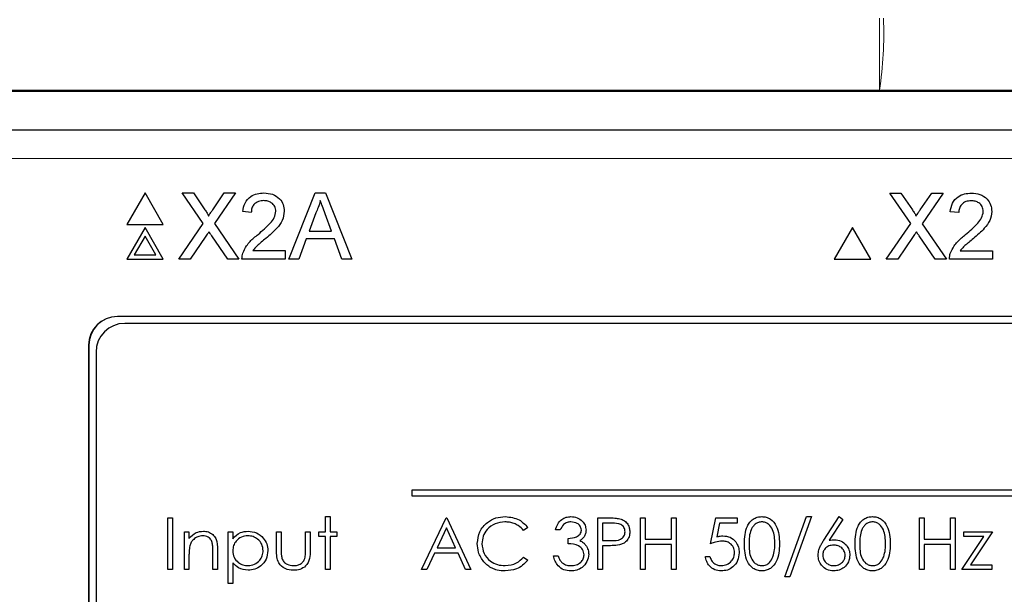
# Model space of a CAD drawing. Header units: millimetres. Extents: x 5 to 418, y 2 to 292.
# Tile 34 of 52: x 111.1 to 119.67, y 186.54 to 191.54. Entities that reach past the tile are written whole.
import ezdxf

# ---------------------------------------------------------------- set-up
doc = ezdxf.new("R2010")
doc.units = ezdxf.units.MM

msp = doc.modelspace()

# ---------------------------------------------------------------- linework, layer by layer
at = {"color": 7, "linetype": 'Continuous', "lineweight": 18}
for p, q in [((118.582, 190.9314), (118.582, 191.5563)), ((118.582, 190.9314), (103.2151, 190.9314)), ((128.3398, 190.922), (118.582, 190.9314)), ((126.1409, 190.3373), (110.3823, 190.3373)), ((111.9491, 188.9606), (111.9491, 188.9624)), ((111.7008, 188.7124), (111.6991, 188.7124))]:
    msp.add_line(p, q, dxfattribs=at)
at = {"color": 7, "linetype": 'Continuous', "lineweight": 25}
for p, q in [((106.6786, 190.922), (128.3398, 190.922)), ((110.3823, 190.5873), (126.1409, 190.5873)), ((112.1898, 190.0364), (112.031, 189.7614)), ((112.3485, 189.7614), (112.1898, 190.0364)), ((112.697, 189.7708), (112.5139, 190.0364)), ((112.5139, 190.0364), (112.6116, 190.0364)), ((112.6116, 190.0364), (112.7119, 189.8908)), ((112.7793, 189.8907), (112.8793, 190.0364)), ((112.9784, 190.0364), (112.7953, 189.7699)), ((112.8793, 190.0364), (112.9784, 190.0364)), ((113.4417, 189.4614), (113.67, 190.0364)), ((113.67, 190.0364), (113.7615, 190.0364)), ((113.7615, 190.0364), (113.9898, 189.4614)), ((118.8545, 189.7696), (118.6715, 190.0352)), ((118.6715, 190.0352), (118.7692, 190.0352)), ((118.7692, 190.0352), (118.8695, 189.8896)), ((118.9369, 189.8895), (119.0369, 190.0352)), ((119.1359, 190.0352), (118.9529, 189.7687)), ((119.0369, 190.0352), (119.1359, 190.0352)), ((113.115, 189.8668), (113.0413, 189.8742)), ((113.6765, 189.8638), (113.6176, 189.7047)), ((113.8139, 189.7047), (113.758, 189.8558)), ((119.2725, 189.8657), (119.1988, 189.873)), ((112.031, 189.7614), (112.3485, 189.7614)), ((112.4844, 189.4614), (112.697, 189.7708)), ((112.7953, 189.7699), (113.0078, 189.4614)), ((118.642, 189.4602), (118.8545, 189.7696)), ((118.9529, 189.7687), (119.1654, 189.4602)), ((112.1898, 189.7364), (112.031, 189.4614)), ((112.1898, 189.6614), (112.0959, 189.4989)), ((112.3485, 189.4614), (112.1898, 189.7364)), ((112.2836, 189.4989), (112.1898, 189.6614)), ((112.7194, 189.6593), (112.5834, 189.4614)), ((112.9101, 189.4614), (112.7701, 189.6646)), ((113.6176, 189.7047), (113.8139, 189.7047)), ((118.3473, 189.7352), (118.1885, 189.4602)), ((118.5061, 189.4602), (118.3473, 189.7352)), ((118.877, 189.6581), (118.7409, 189.4602)), ((119.0676, 189.4602), (118.9277, 189.6634)), ((113.5932, 189.6383), (113.5278, 189.4614)), ((113.8383, 189.6383), (113.5932, 189.6383)), ((113.9037, 189.4614), (113.8383, 189.6383)), ((112.0959, 189.4989), (112.2836, 189.4989)), ((113.1286, 189.5351), (113.4098, 189.5351)), ((113.4098, 189.5351), (113.4098, 189.4614)), ((119.2861, 189.5339), (119.5674, 189.5339)), ((119.5674, 189.5339), (119.5674, 189.4602)), ((112.031, 189.4614), (112.3485, 189.4614)), ((112.5834, 189.4614), (112.4844, 189.4614)), ((113.0078, 189.4614), (112.9101, 189.4614)), ((113.4098, 189.4614), (113.0339, 189.4614)), ((113.5278, 189.4614), (113.4417, 189.4614)), ((113.9898, 189.4614), (113.9037, 189.4614)), ((118.1885, 189.4602), (118.5061, 189.4602)), ((118.7409, 189.4602), (118.642, 189.4602)), ((119.1654, 189.4602), (119.0676, 189.4602)), ((119.5674, 189.4602), (119.1914, 189.4602)), ((124.5741, 188.9624), (111.9491, 188.9624)), ((124.5741, 188.9606), (111.9491, 188.9606)), ((124.5133, 188.9016), (112.0133, 188.9016)), ((111.6991, 188.7124), (111.6991, 178.5874)), ((111.7008, 188.7124), (111.7008, 178.5874)), ((111.7633, 188.6516), (111.7633, 178.6516)), ((122.2633, 187.4516), (114.5133, 187.4516)), ((114.5133, 187.4516), (114.5133, 187.4016)), ((114.5133, 187.4016), (122.2633, 187.4016)), ((112.3881, 186.7593), (112.3881, 187.2093)), ((112.3881, 187.2093), (112.4285, 187.2093)), ((112.4285, 187.2093), (112.4285, 186.7593)), ((113.7611, 187.2209), (113.8015, 187.2209)), ((113.7611, 187.0882), (113.7611, 187.2209)), ((113.8015, 187.2209), (113.8015, 187.0882)), ((114.5977, 186.7593), (114.8111, 187.2093)), ((114.8111, 187.2093), (114.8169, 187.2093)), ((114.8169, 187.2093), (115.0246, 186.7593)), ((116.1323, 187.2093), (116.2206, 187.2093)), ((116.1323, 186.7593), (116.1323, 187.2093)), ((116.5015, 187.2093), (116.5419, 187.2093)), ((116.5015, 186.7593), (116.5015, 187.2093)), ((116.5419, 187.2093), (116.5419, 187.0247)), ((116.7727, 187.0247), (116.7727, 187.2093)), ((116.7727, 187.2093), (116.8131, 187.2093)), ((116.8131, 187.2093), (116.8131, 186.7593)), ((117.1131, 186.9843), (117.1592, 187.2093)), ((117.1592, 187.2093), (117.3438, 187.2093)), ((117.3438, 187.2093), (117.3438, 187.1632)), ((117.7592, 186.6959), (117.9474, 187.2209)), ((117.99, 187.2209), (117.8018, 186.6959)), ((117.9474, 187.2209), (117.99, 187.2209)), ((118.098, 187.0155), (118.2323, 187.2209)), ((118.2634, 187.1964), (118.1445, 187.0146)), ((118.2323, 187.2209), (118.2634, 187.1964)), ((118.9304, 187.2093), (118.9708, 187.2093)), ((118.9304, 186.7593), (118.9304, 187.2093)), ((118.9708, 187.2093), (118.9708, 187.0247)), ((119.2015, 187.2093), (119.2419, 187.2093)), ((119.2015, 187.0247), (119.2015, 187.2093)), ((119.2419, 187.2093), (119.2419, 186.7593)), ((112.5323, 187.0882), (112.5727, 187.0882)), ((112.5323, 186.7593), (112.5323, 187.0882)), ((112.5727, 187.0882), (112.5727, 187.0289)), ((112.9131, 186.6382), (112.9131, 187.0882)), ((112.9131, 187.0882), (112.9535, 187.0882)), ((112.9535, 187.0882), (112.9535, 187.0273)), ((113.3342, 186.9311), (113.3342, 187.0882)), ((113.3342, 187.0882), (113.3746, 187.0882)), ((113.3746, 187.0882), (113.3746, 186.9357)), ((113.5881, 186.9357), (113.5881, 187.0882)), ((113.5881, 187.0882), (113.6285, 187.0882)), ((113.6285, 187.0882), (113.6285, 186.9281)), ((113.7035, 187.0478), (113.7035, 187.0882)), ((113.7035, 187.0882), (113.7611, 187.0882)), ((113.8015, 187.0882), (113.8592, 187.0882)), ((113.8592, 187.0882), (113.8592, 187.0478)), ((114.8136, 187.1216), (114.7321, 186.9497)), ((114.8929, 186.9497), (114.8136, 187.1216)), ((115.5208, 187.1268), (115.4854, 187.0997)), ((115.8035, 187.1055), (115.7631, 187.1055)), ((116.1727, 187.1632), (116.1727, 187.0132)), ((116.255, 187.1632), (116.1727, 187.1632)), ((117.1908, 187.1632), (117.1665, 187.0448)), ((117.3438, 187.1632), (117.1908, 187.1632)), ((119.3169, 187.0478), (119.3169, 187.0882)), ((119.3169, 187.0882), (119.565, 187.0882)), ((119.565, 187.0882), (119.3737, 186.7997)), ((113.7611, 187.0478), (113.7035, 187.0478)), ((113.7611, 186.7593), (113.7611, 187.0478)), ((113.8592, 187.0478), (113.8015, 187.0478)), ((113.8015, 187.0478), (113.8015, 186.7593)), ((115.8727, 186.9843), (115.8727, 187.0305)), ((116.1727, 187.0132), (116.2515, 187.0122)), ((116.5419, 187.0247), (116.7727, 187.0247)), ((118.9708, 187.0247), (119.2015, 187.0247)), ((119.2996, 186.7593), (119.491, 187.0478)), ((119.491, 187.0478), (119.3169, 187.0478)), ((112.7804, 186.7593), (112.7804, 186.914)), ((112.8208, 186.9273), (112.8208, 186.7593)), ((114.7321, 186.9497), (114.8929, 186.9497)), ((116.2049, 186.967), (116.1727, 186.967)), ((116.1727, 186.967), (116.1727, 186.7593)), ((116.5419, 186.9786), (116.5419, 186.7593)), ((116.7727, 186.9786), (116.5419, 186.9786)), ((116.7727, 186.7593), (116.7727, 186.9786)), ((119.2015, 186.9786), (118.9708, 186.9786)), ((118.9708, 186.9786), (118.9708, 186.7593)), ((119.2015, 186.7593), (119.2015, 186.9786)), ((112.5727, 186.8782), (112.5727, 186.7593)), ((114.7102, 186.9036), (114.6418, 186.7593)), ((114.9142, 186.9036), (114.7102, 186.9036)), ((114.9807, 186.7593), (114.9142, 186.9036)), ((115.4854, 186.869), (115.5208, 186.8422)), ((115.7458, 186.8805), (115.7861, 186.8805)), ((117.0669, 186.8747), (117.1073, 186.8747)), ((112.4285, 186.7593), (112.3881, 186.7593)), ((112.5727, 186.7593), (112.5323, 186.7593)), ((112.8208, 186.7593), (112.7804, 186.7593)), ((112.9535, 186.8189), (112.9535, 186.6382)), ((113.8015, 186.7593), (113.7611, 186.7593)), ((114.6418, 186.7593), (114.5977, 186.7593)), ((115.0246, 186.7593), (114.9807, 186.7593)), ((116.1727, 186.7593), (116.1323, 186.7593)), ((116.5419, 186.7593), (116.5015, 186.7593)), ((116.8131, 186.7593), (116.7727, 186.7593)), ((118.9708, 186.7593), (118.9304, 186.7593)), ((119.2419, 186.7593), (119.2015, 186.7593)), ((119.5592, 186.7593), (119.2996, 186.7593)), ((119.3737, 186.7997), (119.5592, 186.7997)), ((119.5592, 186.7997), (119.5592, 186.7593)), ((117.8018, 186.6959), (117.7592, 186.6959)), ((112.9535, 186.6382), (112.9131, 186.6382))]:
    msp.add_line(p, q, dxfattribs=at)
at = {"color": 7, "linetype": 'Continuous', "lineweight": 18}
msp.add_arc((115.6117, 191.407), 3.0082, 350.90249, 2.84429, dxfattribs=at)
at = {"color": 7, "linetype": 'Continuous', "lineweight": 25}
for centre, radius in [((111.9491, 188.7123), 0.25), ((111.9491, 188.7123), 0.2483), ((112.0133, 188.6516), 0.25)]:
    msp.add_arc(centre, radius, 90, 180, dxfattribs=at)
for points, knots in [([(113.0413, 189.8742), (113.0455, 189.8997), (113.054, 189.9506), (113.1034, 190.007), (113.1651, 190.0331), (113.2054, 190.0353), (113.2255, 190.0364)], [0, 0, 0, 0, 0.280233, 0.558889, 0.779135, 1, 1, 1, 1]), ([(113.2255, 190.0364), (113.2506, 190.0347), (113.3007, 190.0312), (113.3606, 189.9914), (113.3971, 189.9367), (113.4007, 189.8973), (113.4025, 189.8777)], [0, 0, 0, 0, 0.280481, 0.559644, 0.779743, 1, 1, 1, 1]), ([(119.1988, 189.873), (119.2031, 189.8985), (119.2115, 189.9494), (119.2609, 190.0058), (119.3227, 190.0319), (119.3629, 190.0341), (119.3831, 190.0352)], [0, 0, 0, 0, 0.280234, 0.55889, 0.779129, 1, 1, 1, 1]), ([(119.3831, 190.0352), (119.4082, 190.0335), (119.4582, 190.03), (119.5182, 189.9902), (119.5547, 189.9355), (119.5582, 189.8962), (119.56, 189.8765)], [0, 0, 0, 0, 0.280482, 0.559639, 0.779742, 1, 1, 1, 1]), ([(113.2239, 189.97), (113.208, 189.9689), (113.1763, 189.9665), (113.1381, 189.9407), (113.1177, 189.9042), (113.1159, 189.8793), (113.115, 189.8668)], [0, 0, 0, 0, 0.280413, 0.559498, 0.779367, 1, 1, 1, 1]), ([(113.3287, 189.877), (113.3268, 189.8917), (113.3229, 189.9211), (113.2931, 189.9519), (113.2586, 189.968), (113.2355, 189.9694), (113.2239, 189.97)], [0, 0, 0, 0, 0.279071, 0.558615, 0.779046, 1, 1, 1, 1]), ([(113.7158, 189.97), (113.7103, 189.9495), (113.7005, 189.9129), (113.6838, 189.8788), (113.6765, 189.8638)], [0, 0, 0, 0, 0.559927, 1, 1, 1, 1]), ([(113.758, 189.8558), (113.7501, 189.8771), (113.736, 189.9152), (113.7219, 189.9533), (113.7158, 189.97)], [0, 0, 0, 0, 0.560002, 1, 1, 1, 1]), ([(119.3815, 189.9689), (119.3656, 189.9677), (119.3338, 189.9653), (119.2957, 189.9395), (119.2752, 189.903), (119.2734, 189.8781), (119.2725, 189.8657)], [0, 0, 0, 0, 0.2804039, 0.5594913, 0.7793875, 1, 1, 1, 1]), ([(119.4863, 189.8758), (119.4844, 189.8905), (119.4805, 189.9199), (119.4506, 189.9507), (119.4161, 189.9668), (119.393, 189.9682), (119.3815, 189.9689)], [0, 0, 0, 0, 0.279068, 0.558608, 0.779037, 1, 1, 1, 1]), ([(112.7119, 189.8908), (112.7184, 189.881), (112.7274, 189.8674), (112.7385, 189.8494), (112.7407, 189.8404), (112.7418, 189.836)], [0, 0, 0, 0, 0.561248, 0.781748, 1, 1, 1, 1]), ([(112.7418, 189.836), (112.7488, 189.8462), (112.7613, 189.8644), (112.7738, 189.8827), (112.7793, 189.8907)], [0, 0, 0, 0, 0.560029, 1, 1, 1, 1]), ([(113.1742, 189.6764), (113.2109, 189.7079), (113.2621, 189.7516), (113.3186, 189.82), (113.3254, 189.858), (113.3287, 189.877)], [0, 0, 0, 0, 0.5613171, 0.7813866, 1, 1, 1, 1]), ([(113.4025, 189.8777), (113.3986, 189.8502), (113.3908, 189.7952), (113.329, 189.7156), (113.2756, 189.6698), (113.2429, 189.6418)], [0, 0, 0, 0, 0.278734, 0.558834, 1, 1, 1, 1]), ([(118.8695, 189.8896), (118.8759, 189.8798), (118.8849, 189.8662), (118.896, 189.8482), (118.8982, 189.8393), (118.8993, 189.8348)], [0, 0, 0, 0, 0.561258, 0.781741, 1, 1, 1, 1]), ([(118.8993, 189.8348), (118.9063, 189.845), (118.9188, 189.8632), (118.9314, 189.8815), (118.9369, 189.8895)], [0, 0, 0, 0, 0.560025, 1, 1, 1, 1]), ([(119.3317, 189.6753), (119.3685, 189.7067), (119.4196, 189.7504), (119.4762, 189.8188), (119.4829, 189.8568), (119.4863, 189.8758)], [0, 0, 0, 0, 0.561302, 0.781387, 1, 1, 1, 1]), ([(119.56, 189.8765), (119.5561, 189.849), (119.5483, 189.794), (119.4865, 189.7144), (119.4331, 189.6686), (119.4005, 189.6406)], [0, 0, 0, 0, 0.278746, 0.558835, 1, 1, 1, 1]), ([(112.7465, 189.6988), (112.7414, 189.6914), (112.7323, 189.6783), (112.7234, 189.6651), (112.7194, 189.6593)], [0, 0, 0, 0, 0.559993, 1, 1, 1, 1]), ([(112.7701, 189.6646), (112.7657, 189.671), (112.7578, 189.6823), (112.7499, 189.6938), (112.7465, 189.6988)], [0, 0, 0, 0, 0.560002, 1, 1, 1, 1]), ([(113.0416, 189.5125), (113.0513, 189.5348), (113.0674, 189.5716), (113.1036, 189.6142), (113.1376, 189.6468), (113.162, 189.6666), (113.1742, 189.6764)], [0, 0, 0, 0, 0.339411, 0.559525, 0.779752, 1, 1, 1, 1]), ([(118.904, 189.6976), (118.899, 189.6903), (118.8899, 189.6771), (118.8809, 189.6639), (118.877, 189.6581)], [0, 0, 0, 0, 0.559993, 1, 1, 1, 1]), ([(118.9277, 189.6634), (118.9232, 189.6698), (118.9153, 189.6811), (118.9075, 189.6926), (118.904, 189.6976)], [0, 0, 0, 0, 0.560002, 1, 1, 1, 1]), ([(119.1992, 189.5113), (119.2089, 189.5337), (119.2249, 189.5704), (119.2612, 189.6131), (119.2951, 189.6456), (119.3195, 189.6654), (119.3317, 189.6753)], [0, 0, 0, 0, 0.339411, 0.559525, 0.779752, 1, 1, 1, 1]), ([(113.2429, 189.6418), (113.2292, 189.6305), (113.2066, 189.6118), (113.1755, 189.5856), (113.1495, 189.5626), (113.1355, 189.5443), (113.1286, 189.5351)], [0, 0, 0, 0, 0.34004, 0.56007, 0.78009, 1, 1, 1, 1]), ([(119.4005, 189.6406), (119.3868, 189.6293), (119.3642, 189.6106), (119.333, 189.5844), (119.3071, 189.5614), (119.2931, 189.5431), (119.2861, 189.5339)], [0, 0, 0, 0, 0.34004, 0.560055, 0.780078, 1, 1, 1, 1]), ([(113.0339, 189.4614), (113.0341, 189.4711), (113.0345, 189.4885), (113.0394, 189.5052), (113.0416, 189.5125)], [0, 0, 0, 0, 0.560001, 1, 1, 1, 1]), ([(119.1914, 189.4602), (119.1916, 189.47), (119.192, 189.4874), (119.197, 189.504), (119.1992, 189.5113)], [0, 0, 0, 0, 0.559924, 1, 1, 1, 1]), ([(115.0823, 186.987), (115.0864, 187.0222), (115.0946, 187.0928), (115.1612, 187.17), (115.2413, 187.2147), (115.2967, 187.2188), (115.3244, 187.2209)], [0, 0, 0, 0, 0.279511, 0.559077, 0.779372, 1, 1, 1, 1]), ([(115.3219, 187.1747), (115.2932, 187.1714), (115.2357, 187.1649), (115.1687, 187.116), (115.1288, 187.0518), (115.1247, 187.0065), (115.1227, 186.9839)], [0, 0, 0, 0, 0.279856, 0.55952, 0.779684, 1, 1, 1, 1]), ([(115.4854, 187.0997), (115.4707, 187.115), (115.4465, 187.1403), (115.4026, 187.1616), (115.3629, 187.1729), (115.3356, 187.1741), (115.3219, 187.1747)], [0, 0, 0, 0, 0.339331, 0.559471, 0.779724, 1, 1, 1, 1]), ([(115.3244, 187.2209), (115.3676, 187.2161), (115.4449, 187.2075), (115.4975, 187.1515), (115.5208, 187.1268)], [0, 0, 0, 0, 0.559518, 1, 1, 1, 1]), ([(115.7631, 187.1055), (115.7683, 187.1228), (115.7786, 187.1574), (115.813, 187.1956), (115.8546, 187.2176), (115.8829, 187.2198), (115.897, 187.2209)], [0, 0, 0, 0, 0.280295, 0.559686, 0.779748, 1, 1, 1, 1]), ([(115.8976, 187.1747), (115.8859, 187.1738), (115.8625, 187.1719), (115.8253, 187.1494), (115.8117, 187.1222), (115.8035, 187.1055)], [0, 0, 0, 0, 0.280644, 0.560367, 1, 1, 1, 1]), ([(115.897, 187.2209), (115.9152, 187.2189), (115.9517, 187.215), (115.9952, 187.1861), (116.0229, 187.1469), (116.0266, 187.1183), (116.0285, 187.104)], [0, 0, 0, 0, 0.280082, 0.559866, 0.780107, 1, 1, 1, 1]), ([(115.9881, 187.1041), (115.9858, 187.1159), (115.9812, 187.1396), (115.9468, 187.1687), (115.9162, 187.1724), (115.8976, 187.1747)], [0, 0, 0, 0, 0.278855, 0.560073, 1, 1, 1, 1]), ([(116.2206, 187.2093), (116.2398, 187.2094), (116.2741, 187.2095), (116.3081, 187.2047), (116.323, 187.2026)], [0, 0, 0, 0, 0.560308, 1, 1, 1, 1]), ([(116.323, 187.2026), (116.3367, 187.1976), (116.3641, 187.1878), (116.3923, 187.1573), (116.4072, 187.1228), (116.4086, 187.1), (116.4092, 187.0886)], [0, 0, 0, 0, 0.279707, 0.559382, 0.779511, 1, 1, 1, 1]), ([(117.4073, 186.9842), (117.409, 187.0379), (117.4112, 187.1051), (117.4532, 187.1727), (117.4824, 187.1996), (117.5183, 187.2177), (117.5446, 187.2198), (117.5578, 187.2209)], [0, 0, 0, 0, 0.498702, 0.624182, 0.749468, 0.874745, 1, 1, 1, 1]), ([(117.5591, 187.1747), (117.5488, 187.1737), (117.5281, 187.1716), (117.5008, 187.1558), (117.4789, 187.1337), (117.4492, 187.0789), (117.4483, 187.0263), (117.4477, 186.9843)], [0, 0, 0, 0, 0.125135, 0.250415, 0.375521, 0.500848, 1, 1, 1, 1]), ([(117.5578, 187.2209), (117.571, 187.2198), (117.5975, 187.2177), (117.6458, 187.1942), (117.7066, 187.1191), (117.7105, 187.0382), (117.7131, 186.9842)], [0, 0, 0, 0, 0.125604, 0.251203, 0.50058, 1, 1, 1, 1]), ([(117.6727, 186.9843), (117.671, 187.0261), (117.6685, 187.0887), (117.6264, 187.1506), (117.59, 187.1715), (117.5694, 187.1736), (117.5591, 187.1747)], [0, 0, 0, 0, 0.500079, 0.749022, 0.874594, 1, 1, 1, 1]), ([(118.3708, 186.9842), (118.3725, 187.0379), (118.3747, 187.1051), (118.4166, 187.1727), (118.4458, 187.1996), (118.4818, 187.2177), (118.5081, 187.2198), (118.5212, 187.2209)], [0, 0, 0, 0, 0.4986989, 0.6241783, 0.7494643, 0.874746, 1, 1, 1, 1]), ([(118.5226, 187.1747), (118.5123, 187.1737), (118.4916, 187.1716), (118.4642, 187.1558), (118.4424, 187.1337), (118.4126, 187.0789), (118.4118, 187.0263), (118.4111, 186.9843)], [0, 0, 0, 0, 0.125141, 0.250421, 0.375526, 0.500852, 1, 1, 1, 1]), ([(118.5212, 187.2209), (118.5345, 187.2198), (118.5609, 187.2177), (118.6092, 187.1942), (118.6701, 187.1191), (118.6739, 187.0382), (118.6765, 186.9842)], [0, 0, 0, 0, 0.125599, 0.251198, 0.500576, 1, 1, 1, 1]), ([(118.6361, 186.9843), (118.6345, 187.0261), (118.632, 187.0887), (118.5899, 187.1506), (118.5535, 187.1715), (118.5329, 187.1736), (118.5226, 187.1747)], [0, 0, 0, 0, 0.500079, 0.749022, 0.874601, 1, 1, 1, 1]), ([(112.5727, 187.0289), (112.5919, 187.0496), (112.6262, 187.0865), (112.6759, 187.0917), (112.6978, 187.094)], [0, 0, 0, 0, 0.55913, 1, 1, 1, 1]), ([(112.6978, 187.094), (112.7126, 187.0927), (112.742, 187.0901), (112.7807, 187.0664), (112.82, 187.0138), (112.8204, 186.963), (112.8208, 186.9273)], [0, 0, 0, 0, 0.1870196, 0.3738924, 0.5606112, 1, 1, 1, 1]), ([(112.9535, 187.0273), (112.9739, 187.0489), (113.0106, 187.0875), (113.0631, 187.092), (113.0863, 187.094)], [0, 0, 0, 0, 0.558415, 1, 1, 1, 1]), ([(113.0863, 187.094), (113.1116, 187.0911), (113.162, 187.0853), (113.2182, 187.0396), (113.2538, 186.9841), (113.2574, 186.9445), (113.2592, 186.9247)], [0, 0, 0, 0, 0.279623, 0.55943, 0.7797, 1, 1, 1, 1]), ([(115.8727, 187.0305), (115.8981, 187.0328), (115.9362, 187.0364), (115.9735, 187.0628), (115.9863, 187.0852), (115.9875, 187.0978), (115.9881, 187.1041)], [0, 0, 0, 0, 0.499413, 0.749016, 0.874547, 1, 1, 1, 1]), ([(116.0285, 187.104), (116.0277, 187.0936), (116.0263, 187.0728), (116.01, 187.0382), (115.9888, 187.0216), (115.9759, 187.0114)], [0, 0, 0, 0, 0.280516, 0.560783, 1, 1, 1, 1]), ([(116.2515, 187.0122), (116.2789, 187.0121), (116.3132, 187.012), (116.3464, 187.0345), (116.3637, 187.0552), (116.3668, 187.0752), (116.3688, 187.0885)], [0, 0, 0, 0, 0.499715, 0.625349, 0.751082, 1, 1, 1, 1]), ([(116.3688, 187.0885), (116.3668, 187.1014), (116.3637, 187.1208), (116.3472, 187.1411), (116.3154, 187.1639), (116.2818, 187.1635), (116.255, 187.1632)], [0, 0, 0, 0, 0.24896, 0.374726, 0.50038, 1, 1, 1, 1]), ([(116.4092, 187.0886), (116.4082, 187.0738), (116.406, 187.0442), (116.3835, 187.0081), (116.3528, 186.9848), (116.3306, 186.9779), (116.3194, 186.9744)], [0, 0, 0, 0, 0.280104, 0.559316, 0.779455, 1, 1, 1, 1]), ([(112.6908, 187.0536), (112.6765, 187.0521), (112.648, 187.0491), (112.6145, 187.026), (112.5902, 186.9982), (112.5827, 186.9771), (112.5789, 186.9665)], [0, 0, 0, 0, 0.279557, 0.559378, 0.779715, 1, 1, 1, 1]), ([(112.7756, 186.9888), (112.7724, 186.9993), (112.7659, 187.0202), (112.7367, 187.049), (112.7082, 187.0518), (112.6908, 187.0536)], [0, 0, 0, 0, 0.2811844, 0.5613259, 1, 1, 1, 1]), ([(113.086, 187.0536), (113.0665, 187.0515), (113.0275, 187.0473), (112.9837, 187.0124), (112.9573, 186.9689), (112.9547, 186.9383), (112.9535, 186.923)], [0, 0, 0, 0, 0.279744, 0.559316, 0.779509, 1, 1, 1, 1]), ([(113.2188, 186.9242), (113.2162, 186.9434), (113.2108, 186.9818), (113.1753, 187.0247), (113.1314, 187.0494), (113.1011, 187.0522), (113.086, 187.0536)], [0, 0, 0, 0, 0.2793801, 0.5590969, 0.7795089, 1, 1, 1, 1]), ([(115.9759, 187.0114), (115.9864, 187.0059), (116.0051, 186.9961), (116.0187, 186.9801), (116.0247, 186.973)], [0, 0, 0, 0, 0.559771, 1, 1, 1, 1]), ([(117.2122, 187.0074), (117.1932, 187.0054), (117.1591, 187.0019), (117.1271, 186.9897), (117.1131, 186.9843)], [0, 0, 0, 0, 0.559426, 1, 1, 1, 1]), ([(117.1665, 187.0448), (117.1763, 187.0475), (117.1936, 187.0523), (117.2116, 187.0532), (117.2195, 187.0536)], [0, 0, 0, 0, 0.560049, 1, 1, 1, 1]), ([(117.3208, 186.9081), (117.3191, 186.9236), (117.3158, 186.9548), (117.2854, 186.9885), (117.2488, 187.0053), (117.2244, 187.0067), (117.2122, 187.0074)], [0, 0, 0, 0, 0.279526, 0.558609, 0.779039, 1, 1, 1, 1]), ([(117.2195, 187.0536), (117.2411, 187.0513), (117.2841, 187.0467), (117.3314, 187.0062), (117.3577, 186.957), (117.36, 186.9232), (117.3611, 186.9064)], [0, 0, 0, 0, 0.279691, 0.559025, 0.77929, 1, 1, 1, 1]), ([(118.0477, 186.8848), (118.0493, 186.9009), (118.0519, 186.9274), (118.0662, 186.9617), (118.081, 186.9892), (118.0923, 187.0068), (118.098, 187.0155)], [0, 0, 0, 0, 0.339353, 0.55947, 0.779723, 1, 1, 1, 1]), ([(118.1445, 187.0146), (118.1532, 187.016), (118.1686, 187.0184), (118.1842, 187.0188), (118.1911, 187.019)], [0, 0, 0, 0, 0.559928, 1, 1, 1, 1]), ([(118.1911, 187.019), (118.2108, 187.0167), (118.2503, 187.0122), (118.2941, 186.9761), (118.3207, 186.9321), (118.3233, 186.9011), (118.3246, 186.8856)], [0, 0, 0, 0, 0.279636, 0.559327, 0.779529, 1, 1, 1, 1]), ([(112.5789, 186.9665), (112.5767, 186.9501), (112.5726, 186.9208), (112.5727, 186.8913), (112.5727, 186.8782)], [0, 0, 0, 0, 0.55964, 1, 1, 1, 1]), ([(112.7804, 186.914), (112.7805, 186.9281), (112.7806, 186.9531), (112.7771, 186.9779), (112.7756, 186.9888)], [0, 0, 0, 0, 0.560267, 1, 1, 1, 1]), ([(112.9535, 186.923), (112.9556, 186.9036), (112.9599, 186.8648), (112.9967, 186.8222), (113.041, 186.7983), (113.0714, 186.7954), (113.0866, 186.794)], [0, 0, 0, 0, 0.279649, 0.558869, 0.779453, 1, 1, 1, 1]), ([(113.0866, 186.794), (113.1058, 186.7964), (113.1443, 186.8012), (113.1876, 186.836), (113.2137, 186.8789), (113.2171, 186.9091), (113.2188, 186.9242)], [0, 0, 0, 0, 0.279624, 0.559251, 0.779771, 1, 1, 1, 1]), ([(113.2592, 186.9247), (113.2563, 186.8994), (113.2504, 186.8487), (113.2034, 186.7931), (113.1472, 186.7587), (113.1075, 186.7553), (113.0876, 186.7536)], [0, 0, 0, 0, 0.279534, 0.559267, 0.779558, 1, 1, 1, 1]), ([(113.4816, 186.7536), (113.4566, 186.7555), (113.4067, 186.7595), (113.3368, 186.8253), (113.3352, 186.8909), (113.3342, 186.9311)], [0, 0, 0, 0, 0.280968, 0.559787, 1, 1, 1, 1]), ([(113.3746, 186.9357), (113.3746, 186.9212), (113.3745, 186.8954), (113.379, 186.8699), (113.381, 186.8588)], [0, 0, 0, 0, 0.560385, 1, 1, 1, 1]), ([(113.6285, 186.9281), (113.6281, 186.9035), (113.6274, 186.8547), (113.5957, 186.7905), (113.5394, 186.7572), (113.5009, 186.7548), (113.4816, 186.7536)], [0, 0, 0, 0, 0.281508, 0.559645, 0.779294, 1, 1, 1, 1]), ([(113.5814, 186.8555), (113.5839, 186.8704), (113.5883, 186.8969), (113.5881, 186.9238), (113.5881, 186.9357)], [0, 0, 0, 0, 0.5594, 1, 1, 1, 1]), ([(115.1394, 186.8265), (115.1207, 186.8538), (115.0874, 186.9025), (115.0839, 186.9611), (115.0823, 186.987)], [0, 0, 0, 0, 0.559017, 1, 1, 1, 1]), ([(115.1227, 186.9839), (115.1261, 186.9548), (115.133, 186.8966), (115.1894, 186.8338), (115.2562, 186.7987), (115.3019, 186.7956), (115.3247, 186.794)], [0, 0, 0, 0, 0.2794353, 0.5589201, 0.7792818, 1, 1, 1, 1]), ([(116.0111, 186.8891), (116.0105, 186.897), (116.0092, 186.9127), (115.9952, 186.9411), (115.9533, 186.9798), (115.9049, 186.9825), (115.8727, 186.9843)], [0, 0, 0, 0, 0.125578, 0.25118, 0.500604, 1, 1, 1, 1]), ([(116.0247, 186.973), (116.0333, 186.9592), (116.0487, 186.9346), (116.0507, 186.9057), (116.0515, 186.893)], [0, 0, 0, 0, 0.559419, 1, 1, 1, 1]), ([(116.3194, 186.9744), (116.2981, 186.9717), (116.2601, 186.967), (116.2217, 186.967), (116.2049, 186.967)], [0, 0, 0, 0, 0.559689, 1, 1, 1, 1]), ([(117.5578, 186.7478), (117.5446, 186.7489), (117.5184, 186.751), (117.4706, 186.7746), (117.4115, 186.8502), (117.409, 186.9305), (117.4073, 186.9842)], [0, 0, 0, 0, 0.1255478, 0.2510848, 0.5002459, 1, 1, 1, 1]), ([(117.4477, 186.9843), (117.448, 186.9423), (117.4485, 186.8793), (117.4917, 186.8179), (117.5282, 186.7973), (117.5488, 186.7951), (117.5591, 186.794)], [0, 0, 0, 0, 0.50029, 0.749089, 0.874605, 1, 1, 1, 1]), ([(117.7131, 186.9842), (117.7106, 186.9302), (117.7068, 186.8492), (117.6456, 186.7746), (117.5975, 186.751), (117.571, 186.7489), (117.5578, 186.7478)], [0, 0, 0, 0, 0.499411, 0.748744, 0.874373, 1, 1, 1, 1]), ([(117.6556, 186.8712), (117.6614, 186.892), (117.6716, 186.929), (117.6724, 186.9674), (117.6727, 186.9843)], [0, 0, 0, 0, 0.559588, 1, 1, 1, 1]), ([(118.1826, 186.9728), (118.1689, 186.9716), (118.1415, 186.9693), (118.1101, 186.9456), (118.091, 186.9154), (118.0891, 186.8939), (118.0881, 186.8832)], [0, 0, 0, 0, 0.2801313, 0.5595147, 0.7797076, 1, 1, 1, 1]), ([(118.2842, 186.8832), (118.2821, 186.8973), (118.278, 186.9256), (118.2485, 186.954), (118.2159, 186.9705), (118.1937, 186.972), (118.1826, 186.9728)], [0, 0, 0, 0, 0.278759, 0.558603, 0.779149, 1, 1, 1, 1]), ([(118.5212, 186.7478), (118.5081, 186.7489), (118.4818, 186.751), (118.434, 186.7746), (118.3749, 186.8502), (118.3724, 186.9305), (118.3708, 186.9842)], [0, 0, 0, 0, 0.125553, 0.251084, 0.500248, 1, 1, 1, 1]), ([(118.4111, 186.9843), (118.4115, 186.9423), (118.412, 186.8793), (118.4552, 186.8179), (118.4917, 186.7973), (118.5123, 186.7951), (118.5226, 186.794)], [0, 0, 0, 0, 0.500289, 0.749083, 0.874605, 1, 1, 1, 1]), ([(118.6765, 186.9842), (118.674, 186.9302), (118.6702, 186.8492), (118.6091, 186.7746), (118.5609, 186.751), (118.5344, 186.7489), (118.5212, 186.7478)], [0, 0, 0, 0, 0.499414, 0.748749, 0.874373, 1, 1, 1, 1]), ([(118.6191, 186.8712), (118.6248, 186.892), (118.6351, 186.929), (118.6358, 186.9674), (118.6361, 186.9843)], [0, 0, 0, 0, 0.559589, 1, 1, 1, 1]), ([(113.381, 186.8588), (113.386, 186.8477), (113.3959, 186.8257), (113.4321, 186.7994), (113.4631, 186.796), (113.482, 186.794)], [0, 0, 0, 0, 0.280112, 0.560544, 1, 1, 1, 1]), ([(113.482, 186.794), (113.4937, 186.7946), (113.5171, 186.796), (113.547, 186.8101), (113.5697, 186.8305), (113.5775, 186.8472), (113.5814, 186.8555)], [0, 0, 0, 0, 0.280278, 0.560012, 0.780069, 1, 1, 1, 1]), ([(115.325, 186.7478), (115.3013, 186.7491), (115.2623, 186.7513), (115.211, 186.7698), (115.1712, 186.7934), (115.15, 186.8155), (115.1394, 186.8265)], [0, 0, 0, 0, 0.339829, 0.559917, 0.779956, 1, 1, 1, 1]), ([(115.3247, 186.794), (115.3595, 186.7982), (115.4218, 186.8058), (115.4659, 186.8496), (115.4854, 186.869)], [0, 0, 0, 0, 0.558774, 1, 1, 1, 1]), ([(115.5208, 186.8422), (115.5069, 186.8263), (115.4791, 186.7945), (115.4124, 186.7563), (115.3581, 186.751), (115.325, 186.7478)], [0, 0, 0, 0, 0.280413, 0.560794, 1, 1, 1, 1]), ([(115.8959, 186.7478), (115.8752, 186.7496), (115.834, 186.7532), (115.7853, 186.7878), (115.757, 186.8332), (115.7495, 186.8647), (115.7458, 186.8805)], [0, 0, 0, 0, 0.279885, 0.558978, 0.779264, 1, 1, 1, 1]), ([(115.7861, 186.8805), (115.7903, 186.8674), (115.7976, 186.8441), (115.8141, 186.8262), (115.8214, 186.8183)], [0, 0, 0, 0, 0.560692, 1, 1, 1, 1]), ([(116.0515, 186.893), (116.0483, 186.8709), (116.0418, 186.8267), (115.9996, 186.7782), (115.9481, 186.7518), (115.9133, 186.7491), (115.8959, 186.7478)], [0, 0, 0, 0, 0.279315, 0.558837, 0.779279, 1, 1, 1, 1]), ([(115.8966, 186.794), (115.9122, 186.795), (115.9433, 186.7971), (115.981, 186.8204), (116.0066, 186.8525), (116.0096, 186.8769), (116.0111, 186.8891)], [0, 0, 0, 0, 0.280603, 0.560159, 0.780305, 1, 1, 1, 1]), ([(117.2042, 186.7478), (117.1849, 186.7498), (117.1463, 186.7537), (117.1027, 186.7882), (117.0758, 186.8301), (117.0699, 186.8599), (117.0669, 186.8747)], [0, 0, 0, 0, 0.27963, 0.559024, 0.779388, 1, 1, 1, 1]), ([(117.1073, 186.8747), (117.1108, 186.862), (117.1177, 186.8366), (117.1452, 186.8109), (117.1758, 186.7966), (117.1963, 186.7948), (117.2065, 186.794)], [0, 0, 0, 0, 0.280034, 0.559158, 0.779586, 1, 1, 1, 1]), ([(117.3611, 186.9064), (117.3585, 186.883), (117.3532, 186.8364), (117.3128, 186.7821), (117.2594, 186.752), (117.2226, 186.7492), (117.2042, 186.7478)], [0, 0, 0, 0, 0.27986, 0.559265, 0.779422, 1, 1, 1, 1]), ([(117.2065, 186.794), (117.2234, 186.7959), (117.2571, 186.7999), (117.2947, 186.8307), (117.3176, 186.8683), (117.3197, 186.8948), (117.3208, 186.9081)], [0, 0, 0, 0, 0.279619, 0.559353, 0.779547, 1, 1, 1, 1]), ([(117.5591, 186.794), (117.5714, 186.7955), (117.596, 186.7986), (117.634, 186.8243), (117.6474, 186.8534), (117.6556, 186.8712)], [0, 0, 0, 0, 0.28026, 0.560777, 1, 1, 1, 1]), ([(118.184, 186.7478), (118.1639, 186.7502), (118.1236, 186.755), (118.0782, 186.7916), (118.0524, 186.8374), (118.0492, 186.869), (118.0477, 186.8848)], [0, 0, 0, 0, 0.279672, 0.559085, 0.779546, 1, 1, 1, 1]), ([(118.0881, 186.8832), (118.09, 186.8694), (118.0939, 186.8417), (118.122, 186.8131), (118.1536, 186.7964), (118.1753, 186.7948), (118.1861, 186.794)], [0, 0, 0, 0, 0.279066, 0.558824, 0.779302, 1, 1, 1, 1]), ([(118.3246, 186.8856), (118.3223, 186.865), (118.3176, 186.8239), (118.2792, 186.7782), (118.2324, 186.7523), (118.2001, 186.7493), (118.184, 186.7478)], [0, 0, 0, 0, 0.279625, 0.558962, 0.779484, 1, 1, 1, 1]), ([(118.1861, 186.794), (118.2, 186.7953), (118.2276, 186.7981), (118.2597, 186.8212), (118.2808, 186.8506), (118.2831, 186.8723), (118.2842, 186.8832)], [0, 0, 0, 0, 0.28001, 0.559847, 0.779989, 1, 1, 1, 1]), ([(118.5226, 186.794), (118.5349, 186.7955), (118.5594, 186.7986), (118.5974, 186.8243), (118.6109, 186.8534), (118.6191, 186.8712)], [0, 0, 0, 0, 0.280248, 0.560767, 1, 1, 1, 1]), ([(113.0876, 186.7536), (113.0583, 186.7575), (113.0059, 186.7645), (112.9695, 186.8022), (112.9535, 186.8189)], [0, 0, 0, 0, 0.558464, 1, 1, 1, 1]), ([(115.8214, 186.8183), (115.8343, 186.8102), (115.8575, 186.7957), (115.8846, 186.7945), (115.8966, 186.794)], [0, 0, 0, 0, 0.558767, 1, 1, 1, 1])]:
    msp.add_open_spline(points, degree=3, knots=knots, dxfattribs=at)

doc.saveas('drawing.dxf')
